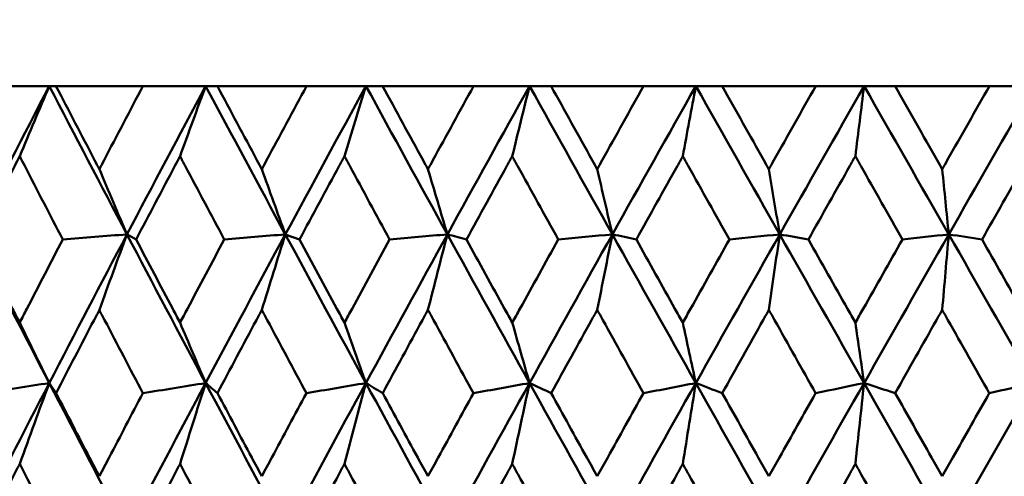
# Model space of a CAD drawing. Header units: millimetres. Extents: x 113 to 2969, y 62 to 2427.
# Tile 109 of 256: x 897.38 to 904.46, y 291.52 to 294.8. Entities that reach past the tile are written whole.
import ezdxf

# ---------------------------------------------------------------- set-up
doc = ezdxf.new("R2010")
doc.units = ezdxf.units.MM
doc.header["$LTSCALE"] = 12
doc.layers.add('Widoczne (ISO)', color=7, linetype='Continuous', lineweight=50)

msp = doc.modelspace()

# ---------------------------------------------------------------- linework, layer by layer
at = {"layer": 'Widoczne (ISO)'}
for p, q in [((897.1195, 294.3264), (897.5916, 294.3264)), ((897.5916, 294.3264), (897.6397, 294.3264)), ((898.2653, 294.3264), (897.6397, 294.3264)), ((898.2653, 294.3264), (898.7159, 294.3264)), ((898.7159, 294.3264), (898.7999, 294.3264)), ((899.4412, 294.3264), (898.7999, 294.3264)), ((899.4412, 294.3264), (899.8685, 294.3264)), ((899.8685, 294.3264), (899.988, 294.3264)), ((900.6426, 294.3264), (899.988, 294.3264)), ((900.6426, 294.3264), (901.0449, 294.3264)), ((901.0449, 294.3264), (901.1995, 294.3264)), ((901.8647, 294.3264), (901.1995, 294.3264)), ((901.8647, 294.3264), (902.2404, 294.3264)), ((902.2404, 294.3264), (902.4295, 294.3264)), ((903.1027, 294.3264), (902.4295, 294.3264)), ((903.1027, 294.3264), (903.4503, 294.3264)), ((903.4503, 294.3264), (903.6731, 294.3264)), ((904.3517, 294.3264), (903.6731, 294.3264)), ((904.3517, 294.3264), (904.6699, 294.3264)), ((899.2888, 293.2601), (899.391, 293.2237))]:
    msp.add_line(p, q, dxfattribs=at)
msp.add_circle((905.8943, 326.3264), 50, dxfattribs=at)
for points in [[(897.5916, 294.3264), (897.4067, 293.9712), (897.2233, 293.6157), (897.0414, 293.2601)], [(897.3787, 293.8221), (897.4495, 293.9906), (897.5205, 294.1587), (897.5916, 294.3264)], [(897.5916, 294.3264), (897.7765, 293.9712), (897.9626, 293.6157), (898.1498, 293.2601)], [(898.7159, 294.3264), (898.5259, 293.9712), (898.3372, 293.6157), (898.1498, 293.2601)], [(898.5318, 293.8221), (898.593, 293.9906), (898.6544, 294.1587), (898.7159, 294.3264)], [(898.7159, 294.3264), (898.9059, 293.9712), (899.0969, 293.6157), (899.2888, 293.2601)], [(899.8685, 294.3264), (899.6741, 293.9712), (899.4809, 293.6157), (899.2888, 293.2601)], [(899.714, 293.8221), (899.7653, 293.9906), (899.8168, 294.1587), (899.8685, 294.3264)], [(899.8685, 294.3264), (900.0628, 293.9712), (900.258, 293.6157), (900.4539, 293.2601)], [(901.0449, 294.3264), (900.8469, 293.9712), (900.6499, 293.6157), (900.4539, 293.2601)], [(900.9205, 293.8221), (900.9619, 293.9906), (901.0033, 294.1587), (901.0449, 294.3264)], [(901.0449, 294.3264), (901.2428, 293.9712), (901.4414, 293.6157), (901.6405, 293.2601)], [(902.2404, 294.3264), (902.0396, 293.9712), (901.8396, 293.6157), (901.6405, 293.2601)], [(902.1467, 293.8221), (902.1778, 293.9906), (902.2091, 294.1587), (902.2404, 294.3264)], [(902.2404, 294.3264), (902.4411, 293.9712), (902.6423, 293.6157), (902.8438, 293.2601)], [(903.4503, 294.3264), (903.2476, 293.9712), (903.0454, 293.6157), (902.8438, 293.2601)], [(903.3876, 293.8221), (903.4085, 293.9906), (903.4294, 294.1587), (903.4503, 294.3264)], [(903.4503, 294.3264), (903.6531, 293.9712), (903.856, 293.6157), (904.0592, 293.2601)], [(904.6699, 294.3264), (904.4659, 293.9712), (904.2623, 293.6157), (904.0592, 293.2601)], [(897.9514, 293.7287), (898.0174, 293.5723), (898.0836, 293.416), (898.1498, 293.2601)], [(899.1196, 293.7287), (899.1759, 293.5723), (899.2323, 293.416), (899.2888, 293.2601)], [(900.3145, 293.7287), (900.3609, 293.5723), (900.4074, 293.416), (900.4539, 293.2601)], [(901.5314, 293.7287), (901.5677, 293.5723), (901.6041, 293.416), (901.6405, 293.2601)], [(902.7656, 293.7287), (902.7916, 293.5723), (902.8177, 293.416), (902.8438, 293.2601)], [(904.0121, 293.7287), (904.0278, 293.5723), (904.0435, 293.416), (904.0592, 293.2601)], [(897.0414, 293.2601), (897.2234, 292.904), (897.4067, 292.5478), (897.5912, 292.1915)], [(898.1498, 293.2601), (897.9622, 292.904), (897.776, 292.5478), (897.5912, 292.1915)], [(898.1498, 293.2601), (897.9959, 293.248), (897.842, 293.2359), (897.6881, 293.2237)], [(897.9514, 292.7175), (898.0173, 292.8988), (898.0835, 293.0797), (898.1498, 293.2601)], [(898.1498, 293.2601), (898.3373, 292.904), (898.5259, 292.5478), (898.7155, 292.1915)], [(898.1498, 293.2601), (898.172, 293.248), (898.1941, 293.2359), (898.2162, 293.2237)], [(899.2888, 293.2601), (899.0965, 292.904), (898.9054, 292.5478), (898.7155, 292.1915)], [(899.2888, 293.2601), (899.1424, 293.248), (898.996, 293.2359), (898.8495, 293.2237)], [(899.1196, 292.7175), (899.1758, 292.8988), (899.2322, 293.0797), (899.2888, 293.2601)], [(899.2888, 293.2601), (899.481, 292.904), (899.6742, 292.5478), (899.8682, 292.1915)], [(900.4539, 293.2601), (900.2576, 292.904), (900.0624, 292.5478), (899.8682, 292.1915)], [(900.4539, 293.2601), (900.3155, 293.248), (900.1772, 293.2359), (900.0388, 293.2237)], [(900.3145, 292.7175), (900.3608, 292.8988), (900.4073, 293.0797), (900.4539, 293.2601)], [(900.4539, 293.2601), (900.6501, 292.904), (900.847, 292.5478), (901.0446, 292.1915)], [(900.4539, 293.2601), (900.4997, 293.248), (900.5455, 293.2359), (900.5914, 293.2237)], [(901.6405, 293.2601), (901.441, 292.904), (901.2424, 292.5478), (901.0446, 292.1915)], [(901.6405, 293.2601), (901.5107, 293.248), (901.3809, 293.2359), (901.2511, 293.2237)], [(901.5314, 292.7175), (901.5677, 292.8988), (901.604, 293.0797), (901.6405, 293.2601)], [(901.6405, 293.2601), (901.8398, 292.904), (902.0398, 292.5478), (902.2402, 292.1915)], [(901.6405, 293.2601), (901.6979, 293.248), (901.7553, 293.2359), (901.8127, 293.2237)], [(902.8438, 293.2601), (902.642, 292.904), (902.4407, 292.5478), (902.2402, 292.1915)], [(902.8438, 293.2601), (902.7231, 293.248), (902.6024, 293.2359), (902.4818, 293.2237)], [(902.7656, 292.7175), (902.7916, 292.8988), (902.8177, 293.0797), (902.8438, 293.2601)], [(902.8438, 293.2601), (903.0456, 292.904), (903.2477, 292.5478), (903.4502, 292.1915)], [(902.8438, 293.2601), (902.9126, 293.248), (902.9813, 293.2359), (903.0501, 293.2237)], [(904.0592, 293.2601), (903.8557, 292.904), (903.6527, 292.5478), (903.4502, 292.1915)], [(904.0592, 293.2601), (903.9481, 293.248), (903.837, 293.2359), (903.7259, 293.2237)], [(904.0121, 292.7175), (904.0278, 292.8988), (904.0435, 293.0797), (904.0592, 293.2601)], [(904.0592, 293.2601), (904.2626, 292.904), (904.4662, 292.5478), (904.6698, 292.1915)], [(904.0592, 293.2601), (904.139, 293.248), (904.2189, 293.2359), (904.2988, 293.2237)], [(897.3787, 292.6255), (897.4495, 292.4806), (897.5203, 292.3359), (897.5912, 292.1915)], [(898.5318, 292.6255), (898.593, 292.4806), (898.6542, 292.3359), (898.7155, 292.1915)], [(899.714, 292.6255), (899.7653, 292.4806), (899.8167, 292.3359), (899.8682, 292.1915)], [(900.9205, 292.6255), (900.9618, 292.4806), (901.0032, 292.3359), (901.0446, 292.1915)], [(902.1467, 292.6255), (902.1778, 292.4806), (902.209, 292.3359), (902.2402, 292.1915)], [(903.3876, 292.6255), (903.4085, 292.4806), (903.4293, 292.3359), (903.4502, 292.1915)], [(897.5912, 292.1915), (897.4062, 291.8348), (897.2226, 291.478), (897.0405, 291.1213)], [(897.5912, 292.1915), (897.4337, 292.1672), (897.2762, 292.1429), (897.1186, 292.1186)], [(897.3787, 291.6098), (897.4493, 291.8042), (897.5201, 291.9981), (897.5912, 292.1915)], [(897.5912, 292.1915), (897.6077, 292.1672), (897.6241, 292.1429), (897.6406, 292.1186)], [(897.5912, 292.1915), (897.7759, 291.8348), (897.9619, 291.478), (898.1491, 291.1213)], [(898.7155, 292.1915), (898.5254, 291.8348), (898.3366, 291.478), (898.1491, 291.1213)], [(898.7155, 292.1915), (898.5652, 292.1672), (898.4148, 292.1429), (898.2644, 292.1186)], [(898.5318, 291.6098), (898.5928, 291.8042), (898.6541, 291.9981), (898.7155, 292.1915)], [(898.7155, 292.1915), (898.7439, 292.1672), (898.7723, 292.1429), (898.8008, 292.1186)], [(898.7155, 292.1915), (898.9054, 291.8348), (899.0963, 291.478), (899.2882, 291.1213)], [(899.8682, 292.1915), (899.6738, 291.8348), (899.4804, 291.478), (899.2882, 291.1213)], [(899.8682, 292.1915), (899.7256, 292.1672), (899.5829, 292.1429), (899.4403, 292.1186)], [(899.714, 291.6098), (899.7652, 291.8042), (899.8166, 291.9981), (899.8682, 292.1915)], [(899.8682, 292.1915), (899.9084, 292.1672), (899.9487, 292.1429), (899.9889, 292.1186)], [(899.8682, 292.1915), (900.0624, 291.8348), (900.2575, 291.478), (900.4534, 291.1213)], [(901.0446, 292.1915), (900.8466, 291.8348), (900.6495, 291.478), (900.4534, 291.1213)], [(901.0446, 292.1915), (900.9103, 292.1672), (900.776, 292.1429), (900.6417, 292.1186)], [(900.9205, 291.6098), (900.9617, 291.8042), (901.0031, 291.9981), (901.0446, 292.1915)], [(901.0446, 292.1915), (901.0965, 292.1672), (901.1485, 292.1429), (901.2004, 292.1186)], [(901.0446, 292.1915), (901.2424, 291.8348), (901.4409, 291.478), (901.64, 291.1213)], [(902.2402, 292.1915), (902.0394, 291.8348), (901.8394, 291.478), (901.64, 291.1213)], [(902.2402, 292.1915), (902.1147, 292.1672), (901.9892, 292.1429), (901.8638, 292.1186)], [(902.1467, 291.6098), (902.1777, 291.8042), (902.2089, 291.9981), (902.2402, 292.1915)], [(902.2402, 292.1915), (902.3036, 292.1672), (902.367, 292.1429), (902.4304, 292.1186)], [(902.2402, 292.1915), (902.4408, 291.8348), (902.642, 291.478), (902.8435, 291.1213)], [(903.4502, 292.1915), (903.2474, 291.8348), (903.0452, 291.478), (902.8435, 291.1213)], [(903.4502, 292.1915), (903.3341, 292.1672), (903.2179, 292.1429), (903.1018, 292.1186)], [(903.3876, 291.6098), (903.4084, 291.8042), (903.4293, 291.9981), (903.4502, 292.1915)], [(903.4502, 292.1915), (903.5248, 292.1672), (903.5994, 292.1429), (903.6741, 292.1186)], [(903.4502, 292.1915), (903.6529, 291.8348), (903.8558, 291.478), (904.059, 291.1213)], [(904.6698, 292.1915), (904.4659, 291.8348), (904.2623, 291.478), (904.059, 291.1213)], [(904.6698, 292.1915), (904.5635, 292.1672), (904.4571, 292.1429), (904.3508, 292.1186)]]:
    msp.add_open_spline(points, degree=3, dxfattribs=at)
for points, knots in [([(897.6397, 294.3264), (897.7321, 294.1487), (897.8247, 293.9711), (897.9288, 293.7719), (897.9401, 293.7503), (897.9514, 293.7287)], [0, 0, 0, 0, 0.06135239, 0.06135239, 0.06879633, 0.06879633, 0.06879633, 0.06879633]), ([(897.9514, 293.7287), (897.9626, 293.7503), (897.9739, 293.7718), (898.0782, 293.971), (898.1716, 294.1487), (898.2653, 294.3264)], [0.05393723, 0.05393723, 0.05393723, 0.05393723, 0.06137399, 0.06137399, 0.12273355, 0.12273355, 0.12273355, 0.12273355]), ([(898.7999, 294.3264), (898.8946, 294.1487), (898.9896, 293.9711), (899.0964, 293.7719), (899.108, 293.7503), (899.1196, 293.7287)], [0, 0, 0, 0, 0.06135239, 0.06135239, 0.06879633, 0.06879633, 0.06879633, 0.06879633]), ([(899.1196, 293.7287), (899.1311, 293.7503), (899.1427, 293.7718), (899.2496, 293.971), (899.3452, 294.1487), (899.4412, 294.3264)], [0.05393723, 0.05393723, 0.05393723, 0.05393723, 0.06137399, 0.06137399, 0.12273355, 0.12273355, 0.12273355, 0.12273355]), ([(899.988, 294.3264), (900.0849, 294.1487), (900.1819, 293.9711), (900.2909, 293.7719), (900.3027, 293.7503), (900.3145, 293.7287)], [0, 0, 0, 0, 0.06135239, 0.06135239, 0.06879633, 0.06879633, 0.06879633, 0.06879633]), ([(900.3145, 293.7287), (900.3263, 293.7503), (900.3381, 293.7718), (900.4472, 293.971), (900.5448, 294.1487), (900.6426, 294.3264)], [0.05393723, 0.05393723, 0.05393723, 0.05393723, 0.06137399, 0.06137399, 0.12273355, 0.12273355, 0.12273355, 0.12273355]), ([(901.1995, 294.3264), (901.298, 294.1487), (901.3967, 293.9711), (901.5075, 293.7719), (901.5195, 293.7503), (901.5314, 293.7287)], [0, 0, 0, 0, 0.06135239, 0.06135239, 0.06879633, 0.06879633, 0.06879633, 0.06879633]), ([(901.5314, 293.7287), (901.5434, 293.7503), (901.5554, 293.7718), (901.6663, 293.971), (901.7654, 294.1487), (901.8647, 294.3264)], [0.05393723, 0.05393723, 0.05393723, 0.05393723, 0.06137399, 0.06137399, 0.12273355, 0.12273355, 0.12273355, 0.12273355]), ([(902.4295, 294.3264), (902.5293, 294.1487), (902.6292, 293.9711), (902.7413, 293.7719), (902.7535, 293.7503), (902.7656, 293.7287)], [0, 0, 0, 0, 0.06135239, 0.06135239, 0.06879633, 0.06879633, 0.06879633, 0.06879633]), ([(902.7656, 293.7287), (902.7777, 293.7503), (902.7899, 293.7718), (902.9021, 293.971), (903.0023, 294.1487), (903.1027, 294.3264)], [0.05393723, 0.05393723, 0.05393723, 0.05393723, 0.06137399, 0.06137399, 0.12273355, 0.12273355, 0.12273355, 0.12273355]), ([(903.6731, 294.3264), (903.7739, 294.1487), (903.8746, 293.9711), (903.9877, 293.7719), (903.9999, 293.7503), (904.0121, 293.7287)], [0, 0, 0, 0, 0.06135239, 0.06135239, 0.06879633, 0.06879633, 0.06879633, 0.06879633]), ([(904.0121, 293.7287), (904.0244, 293.7503), (904.0366, 293.7718), (904.1497, 293.971), (904.2506, 294.1487), (904.3517, 294.3264)], [0.05393723, 0.05393723, 0.05393723, 0.05393723, 0.06137399, 0.06137399, 0.12273355, 0.12273355, 0.12273355, 0.12273355]), ([(897.3787, 293.8221), (897.3668, 293.7989), (897.3548, 293.7757), (897.2521, 293.5763), (897.1618, 293.4), (897.0718, 293.2237)], [0.05804162, 0.05804162, 0.05804162, 0.05804162, 0.06605559, 0.06605559, 0.12689392, 0.12689392, 0.12689392, 0.12689392]), ([(897.6881, 293.2237), (897.5967, 293.4), (897.5056, 293.5762), (897.4027, 293.7757), (897.3907, 293.7989), (897.3787, 293.8221)], [0.00523804, 0.00523804, 0.00523804, 0.00523804, 0.06606705, 0.06606705, 0.07409033, 0.07409033, 0.07409033, 0.07409033]), ([(898.5318, 293.8221), (898.5195, 293.7989), (898.5072, 293.7757), (898.4017, 293.5763), (898.3088, 293.4), (898.2162, 293.2237)], [0.05804162, 0.05804162, 0.05804162, 0.05804162, 0.06605559, 0.06605559, 0.12689392, 0.12689392, 0.12689392, 0.12689392]), ([(898.8495, 293.2237), (898.7557, 293.4), (898.6621, 293.5762), (898.5564, 293.7757), (898.5441, 293.7989), (898.5318, 293.8221)], [0.00523804, 0.00523804, 0.00523804, 0.00523804, 0.06606705, 0.06606705, 0.07409033, 0.07409033, 0.07409033, 0.07409033]), ([(899.714, 293.8221), (899.7014, 293.7989), (899.6888, 293.7757), (899.5809, 293.5763), (899.4858, 293.4), (899.391, 293.2237)], [0.05804162, 0.05804162, 0.05804162, 0.05804162, 0.06605559, 0.06605559, 0.12689392, 0.12689392, 0.12689392, 0.12689392]), ([(900.0388, 293.2237), (899.9429, 293.4), (899.8473, 293.5762), (899.7392, 293.7757), (899.7266, 293.7989), (899.714, 293.8221)], [0.00523804, 0.00523804, 0.00523804, 0.00523804, 0.06606705, 0.06606705, 0.07409033, 0.07409033, 0.07409033, 0.07409033]), ([(900.9205, 293.8221), (900.9077, 293.7989), (900.8949, 293.7757), (900.7849, 293.5763), (900.688, 293.4), (900.5914, 293.2237)], [0.05804162, 0.05804162, 0.05804162, 0.05804162, 0.06605559, 0.06605559, 0.12689392, 0.12689392, 0.12689392, 0.12689392]), ([(901.2511, 293.2237), (901.1536, 293.4), (901.0562, 293.5762), (900.9462, 293.7757), (900.9333, 293.7989), (900.9205, 293.8221)], [0.00523804, 0.00523804, 0.00523804, 0.00523804, 0.06606705, 0.06606705, 0.07409033, 0.07409033, 0.07409033, 0.07409033]), ([(902.1467, 293.8221), (902.1337, 293.7989), (902.1207, 293.7757), (902.0092, 293.5763), (901.9108, 293.4), (901.8127, 293.2237)], [0.05804162, 0.05804162, 0.05804162, 0.05804162, 0.06605559, 0.06605559, 0.12689392, 0.12689392, 0.12689392, 0.12689392]), ([(902.4818, 293.2237), (902.383, 293.4), (902.2843, 293.5762), (902.1727, 293.7757), (902.1597, 293.7989), (902.1467, 293.8221)], [0.00523804, 0.00523804, 0.00523804, 0.00523804, 0.06606705, 0.06606705, 0.07409033, 0.07409033, 0.07409033, 0.07409033]), ([(903.3876, 293.8221), (903.3745, 293.7989), (903.3614, 293.7757), (903.2487, 293.5763), (903.1493, 293.4), (903.0501, 293.2237)], [0.05804162, 0.05804162, 0.05804162, 0.05804162, 0.06605559, 0.06605559, 0.12689392, 0.12689392, 0.12689392, 0.12689392]), ([(903.7259, 293.2237), (903.6263, 293.4), (903.5266, 293.5762), (903.4139, 293.7757), (903.4008, 293.7989), (903.3876, 293.8221)], [0.00523804, 0.00523804, 0.00523804, 0.00523804, 0.06606705, 0.06606705, 0.07409033, 0.07409033, 0.07409033, 0.07409033]), ([(904.6385, 293.8221), (904.6253, 293.7989), (904.6121, 293.7757), (904.4988, 293.5763), (904.3987, 293.4), (904.2988, 293.2237)], [0.05804162, 0.05804162, 0.05804162, 0.05804162, 0.06605559, 0.06605559, 0.12689392, 0.12689392, 0.12689392, 0.12689392]), ([(897.0718, 293.2237), (897.1566, 293.0578), (897.2417, 292.8919), (897.3443, 292.6924), (897.3615, 292.659), (897.3787, 292.6255)], [0.00418374, 0.00418374, 0.00418374, 0.00418374, 0.06147247, 0.06147247, 0.07302352, 0.07302352, 0.07302352, 0.07302352]), ([(897.3787, 292.6255), (897.3959, 292.6589), (897.4132, 292.6924), (897.516, 292.8918), (897.6019, 293.0578), (897.6881, 293.2237)], [0.04993807, 0.04993807, 0.04993807, 0.04993807, 0.0614821, 0.0614821, 0.11877783, 0.11877783, 0.11877783, 0.11877783]), ([(898.2162, 293.2237), (898.3035, 293.0578), (898.391, 292.8919), (898.4964, 292.6924), (898.5141, 292.659), (898.5318, 292.6255)], [0.00418374, 0.00418374, 0.00418374, 0.00418374, 0.06147247, 0.06147247, 0.07302352, 0.07302352, 0.07302352, 0.07302352]), ([(898.5318, 292.6255), (898.5495, 292.6589), (898.5672, 292.6924), (898.6729, 292.8918), (898.7611, 293.0578), (898.8495, 293.2237)], [0.04993807, 0.04993807, 0.04993807, 0.04993807, 0.0614821, 0.0614821, 0.11877783, 0.11877783, 0.11877783, 0.11877783]), ([(899.391, 293.2237), (899.4803, 293.0578), (899.5699, 292.8919), (899.6778, 292.6924), (899.6959, 292.659), (899.714, 292.6255)], [0.00418374, 0.00418374, 0.00418374, 0.00418374, 0.06147247, 0.06147247, 0.07302352, 0.07302352, 0.07302352, 0.07302352]), ([(899.714, 292.6255), (899.7321, 292.6589), (899.7502, 292.6924), (899.8582, 292.8918), (899.9484, 293.0578), (900.0388, 293.2237)], [0.04993807, 0.04993807, 0.04993807, 0.04993807, 0.0614821, 0.0614821, 0.11877783, 0.11877783, 0.11877783, 0.11877783]), ([(900.5914, 293.2237), (900.6825, 293.0578), (900.7738, 292.8919), (900.8836, 292.6924), (900.9021, 292.659), (900.9205, 292.6255)], [0.00418374, 0.00418374, 0.00418374, 0.00418374, 0.06147247, 0.06147247, 0.07302352, 0.07302352, 0.07302352, 0.07302352]), ([(900.9205, 292.6255), (900.9389, 292.6589), (900.9574, 292.6924), (901.0674, 292.8918), (901.1592, 293.0578), (901.2511, 293.2237)], [0.04993807, 0.04993807, 0.04993807, 0.04993807, 0.0614821, 0.0614821, 0.11877783, 0.11877783, 0.11877783, 0.11877783]), ([(901.8127, 293.2237), (901.9052, 293.0578), (901.9978, 292.8919), (902.1093, 292.6924), (902.128, 292.659), (902.1467, 292.6255)], [0.00418374, 0.00418374, 0.00418374, 0.00418374, 0.06147247, 0.06147247, 0.07302352, 0.07302352, 0.07302352, 0.07302352]), ([(902.1467, 292.6255), (902.1654, 292.6589), (902.1841, 292.6924), (902.2956, 292.8918), (902.3886, 293.0578), (902.4818, 293.2237)], [0.04993807, 0.04993807, 0.04993807, 0.04993807, 0.0614821, 0.0614821, 0.11877783, 0.11877783, 0.11877783, 0.11877783]), ([(903.0501, 293.2237), (903.1437, 293.0578), (903.2373, 292.8919), (903.3499, 292.6924), (903.3687, 292.659), (903.3876, 292.6255)], [0.00418374, 0.00418374, 0.00418374, 0.00418374, 0.06147247, 0.06147247, 0.07302352, 0.07302352, 0.07302352, 0.07302352]), ([(903.3876, 292.6255), (903.4065, 292.6589), (903.4254, 292.6924), (903.5381, 292.8918), (903.6319, 293.0578), (903.7259, 293.2237)], [0.04993807, 0.04993807, 0.04993807, 0.04993807, 0.0614821, 0.0614821, 0.11877783, 0.11877783, 0.11877783, 0.11877783]), ([(904.2988, 293.2237), (904.393, 293.0578), (904.4872, 292.8919), (904.6005, 292.6924), (904.6195, 292.659), (904.6385, 292.6255)], [0.00418374, 0.00418374, 0.00418374, 0.00418374, 0.06147247, 0.06147247, 0.07302352, 0.07302352, 0.07302352, 0.07302352]), ([(897.9514, 292.7175), (897.9386, 292.693), (897.9259, 292.6685), (897.8219, 292.4689), (897.7311, 292.2938), (897.6406, 292.1186)], [0.06241522, 0.06241522, 0.06241522, 0.06241522, 0.0708546, 0.0708546, 0.13127416, 0.13127416, 0.13127416, 0.13127416]), ([(898.2644, 292.1186), (898.1726, 292.2937), (898.081, 292.4689), (897.9769, 292.6685), (897.9641, 292.693), (897.9514, 292.7175)], [0.01044349, 0.01044349, 0.01044349, 0.01044349, 0.07085106, 0.07085106, 0.07930241, 0.07930241, 0.07930241, 0.07930241]), ([(899.1196, 292.7175), (899.1065, 292.693), (899.0934, 292.6685), (898.9869, 292.4689), (898.8937, 292.2938), (898.8008, 292.1186)], [0.06241522, 0.06241522, 0.06241522, 0.06241522, 0.0708546, 0.0708546, 0.13127416, 0.13127416, 0.13127416, 0.13127416]), ([(899.4403, 292.1186), (899.3463, 292.2937), (899.2525, 292.4689), (899.1457, 292.6685), (899.1326, 292.693), (899.1196, 292.7175)], [0.01044349, 0.01044349, 0.01044349, 0.01044349, 0.07085106, 0.07085106, 0.07930241, 0.07930241, 0.07930241, 0.07930241]), ([(900.3145, 292.7175), (900.3011, 292.693), (900.2878, 292.6685), (900.179, 292.4689), (900.0838, 292.2938), (899.9889, 292.1186)], [0.06241522, 0.06241522, 0.06241522, 0.06241522, 0.0708546, 0.0708546, 0.13127416, 0.13127416, 0.13127416, 0.13127416]), ([(900.6417, 292.1186), (900.5458, 292.2937), (900.4501, 292.4689), (900.3412, 292.6685), (900.3278, 292.693), (900.3145, 292.7175)], [0.01044349, 0.01044349, 0.01044349, 0.01044349, 0.07085106, 0.07085106, 0.07930241, 0.07930241, 0.07930241, 0.07930241]), ([(901.5314, 292.7175), (901.5179, 292.693), (901.5043, 292.6685), (901.3938, 292.4689), (901.297, 292.2938), (901.2004, 292.1186)], [0.06241522, 0.06241522, 0.06241522, 0.06241522, 0.0708546, 0.0708546, 0.13127416, 0.13127416, 0.13127416, 0.13127416]), ([(901.8638, 292.1186), (901.7665, 292.2937), (901.6693, 292.4689), (901.5586, 292.6685), (901.545, 292.693), (901.5314, 292.7175)], [0.01044349, 0.01044349, 0.01044349, 0.01044349, 0.07085106, 0.07085106, 0.07930241, 0.07930241, 0.07930241, 0.07930241]), ([(902.7656, 292.7175), (902.7519, 292.693), (902.7382, 292.6685), (902.6263, 292.4689), (902.5282, 292.2938), (902.4304, 292.1186)], [0.06241522, 0.06241522, 0.06241522, 0.06241522, 0.0708546, 0.0708546, 0.13127416, 0.13127416, 0.13127416, 0.13127416]), ([(903.1018, 292.1186), (903.0034, 292.2937), (902.9051, 292.4689), (902.7931, 292.6685), (902.7794, 292.693), (902.7656, 292.7175)], [0.01044349, 0.01044349, 0.01044349, 0.01044349, 0.07085106, 0.07085106, 0.07930241, 0.07930241, 0.07930241, 0.07930241]), ([(904.0121, 292.7175), (903.9983, 292.693), (903.9845, 292.6685), (903.8717, 292.4689), (903.7728, 292.2938), (903.6741, 292.1186)], [0.06241522, 0.06241522, 0.06241522, 0.06241522, 0.0708546, 0.0708546, 0.13127416, 0.13127416, 0.13127416, 0.13127416]), ([(904.3508, 292.1186), (904.2517, 292.2937), (904.1527, 292.4689), (904.0398, 292.6685), (904.026, 292.693), (904.0121, 292.7175)], [0.01044349, 0.01044349, 0.01044349, 0.01044349, 0.07085106, 0.07085106, 0.07930241, 0.07930241, 0.07930241, 0.07930241]), ([(897.6406, 292.1186), (897.7204, 291.9645), (897.8005, 291.8105), (897.9043, 291.6113), (897.9278, 291.5662), (897.9514, 291.521)], [0.00838421, 0.00838421, 0.00838421, 0.00838421, 0.06155515, 0.06155515, 0.07712864, 0.07712864, 0.07712864, 0.07712864]), ([(897.9514, 291.521), (897.9749, 291.5661), (897.9985, 291.6112), (898.1026, 291.8104), (898.1834, 291.9645), (898.2644, 292.1186)], [0.04598621, 0.04598621, 0.04598621, 0.04598621, 0.06155279, 0.06155279, 0.11473062, 0.11473062, 0.11473062, 0.11473062]), ([(898.8008, 292.1186), (898.8827, 291.9645), (898.9648, 291.8105), (899.0713, 291.6113), (899.0954, 291.5662), (899.1196, 291.521)], [0.00838421, 0.00838421, 0.00838421, 0.00838421, 0.06155515, 0.06155515, 0.07712864, 0.07712864, 0.07712864, 0.07712864]), ([(899.1196, 291.521), (899.1437, 291.5661), (899.1678, 291.6112), (899.2746, 291.8104), (899.3573, 291.9645), (899.4403, 292.1186)], [0.04598621, 0.04598621, 0.04598621, 0.04598621, 0.06155279, 0.06155279, 0.11473062, 0.11473062, 0.11473062, 0.11473062]), ([(899.9889, 292.1186), (900.0726, 291.9645), (900.1565, 291.8105), (900.2652, 291.6113), (900.2898, 291.5662), (900.3145, 291.521)], [0.00838421, 0.00838421, 0.00838421, 0.00838421, 0.06155515, 0.06155515, 0.07712864, 0.07712864, 0.07712864, 0.07712864]), ([(900.3145, 291.521), (900.3391, 291.5661), (900.3638, 291.6112), (900.4727, 291.8104), (900.5571, 291.9645), (900.6417, 292.1186)], [0.04598621, 0.04598621, 0.04598621, 0.04598621, 0.06155279, 0.06155279, 0.11473062, 0.11473062, 0.11473062, 0.11473062]), ([(901.2004, 292.1186), (901.2856, 291.9645), (901.3709, 291.8105), (901.4814, 291.6113), (901.5064, 291.5662), (901.5314, 291.521)], [0.00838421, 0.00838421, 0.00838421, 0.00838421, 0.06155515, 0.06155515, 0.07712864, 0.07712864, 0.07712864, 0.07712864]), ([(901.5314, 291.521), (901.5565, 291.5661), (901.5815, 291.6112), (901.6922, 291.8104), (901.7779, 291.9645), (901.8638, 292.1186)], [0.04598621, 0.04598621, 0.04598621, 0.04598621, 0.06155279, 0.06155279, 0.11473062, 0.11473062, 0.11473062, 0.11473062]), ([(902.4304, 292.1186), (902.5167, 291.9645), (902.6031, 291.8105), (902.7149, 291.6113), (902.7403, 291.5662), (902.7656, 291.521)], [0.00838421, 0.00838421, 0.00838421, 0.00838421, 0.06155515, 0.06155515, 0.07712864, 0.07712864, 0.07712864, 0.07712864]), ([(902.7656, 291.521), (902.791, 291.5661), (902.8163, 291.6112), (902.9283, 291.8104), (903.015, 291.9645), (903.1018, 292.1186)], [0.04598621, 0.04598621, 0.04598621, 0.04598621, 0.06155279, 0.06155279, 0.11473062, 0.11473062, 0.11473062, 0.11473062]), ([(903.6741, 292.1186), (903.7612, 291.9645), (903.8483, 291.8105), (903.961, 291.6113), (903.9866, 291.5662), (904.0121, 291.521)], [0.00838421, 0.00838421, 0.00838421, 0.00838421, 0.06155515, 0.06155515, 0.07712864, 0.07712864, 0.07712864, 0.07712864]), ([(904.0121, 291.521), (904.0377, 291.5661), (904.0632, 291.6112), (904.1761, 291.8104), (904.2634, 291.9645), (904.3508, 292.1186)], [0.04598621, 0.04598621, 0.04598621, 0.04598621, 0.06155279, 0.06155279, 0.11473062, 0.11473062, 0.11473062, 0.11473062]), ([(897.3787, 291.6098), (897.3658, 291.5845), (897.3528, 291.5593), (897.2507, 291.3599), (897.1619, 291.1859), (897.0735, 291.0118)], [0.06686277, 0.06686277, 0.06686277, 0.06686277, 0.07557848, 0.07557848, 0.13558897, 0.13558897, 0.13558897, 0.13558897]), ([(897.6864, 291.0118), (897.5966, 291.1858), (897.507, 291.3598), (897.4047, 291.5592), (897.3917, 291.5845), (897.3787, 291.6098)], [0.01556037, 0.01556037, 0.01556037, 0.01556037, 0.07555527, 0.07555527, 0.08428623, 0.08428623, 0.08428623, 0.08428623]), ([(898.5318, 291.6098), (898.5185, 291.5845), (898.5052, 291.5593), (898.4003, 291.3599), (898.309, 291.1859), (898.218, 291.0118)], [0.06686277, 0.06686277, 0.06686277, 0.06686277, 0.07557848, 0.07557848, 0.13558897, 0.13558897, 0.13558897, 0.13558897]), ([(898.8478, 291.0118), (898.7556, 291.1858), (898.6636, 291.3598), (898.5585, 291.5592), (898.5452, 291.5845), (898.5318, 291.6098)], [0.01556037, 0.01556037, 0.01556037, 0.01556037, 0.07555527, 0.07555527, 0.08428623, 0.08428623, 0.08428623, 0.08428623]), ([(899.714, 291.6098), (899.7003, 291.5845), (899.6867, 291.5593), (899.5794, 291.3599), (899.4859, 291.1859), (899.3927, 291.0118)], [0.06686277, 0.06686277, 0.06686277, 0.06686277, 0.07557848, 0.07557848, 0.13558897, 0.13558897, 0.13558897, 0.13558897]), ([(900.037, 291.0118), (899.9428, 291.1858), (899.8487, 291.3598), (899.7413, 291.5592), (899.7276, 291.5845), (899.714, 291.6098)], [0.01556037, 0.01556037, 0.01556037, 0.01556037, 0.07555527, 0.07555527, 0.08428623, 0.08428623, 0.08428623, 0.08428623]), ([(900.9205, 291.6098), (900.9066, 291.5845), (900.8928, 291.5593), (900.7835, 291.3599), (900.6882, 291.1859), (900.5932, 291.0118)], [0.06686277, 0.06686277, 0.06686277, 0.06686277, 0.07557848, 0.07557848, 0.13558897, 0.13558897, 0.13558897, 0.13558897]), ([(901.2493, 291.0118), (901.1534, 291.1858), (901.0577, 291.3598), (900.9483, 291.5592), (900.9344, 291.5845), (900.9205, 291.6098)], [0.01556037, 0.01556037, 0.01556037, 0.01556037, 0.07555527, 0.07555527, 0.08428623, 0.08428623, 0.08428623, 0.08428623]), ([(902.1467, 291.6098), (902.1326, 291.5845), (902.1185, 291.5593), (902.0077, 291.3599), (901.911, 291.1859), (901.8145, 291.0118)], [0.06686277, 0.06686277, 0.06686277, 0.06686277, 0.07557848, 0.07557848, 0.13558897, 0.13558897, 0.13558897, 0.13558897]), ([(902.4799, 291.0118), (902.3828, 291.1858), (902.2858, 291.3598), (902.1749, 291.5592), (902.1608, 291.5845), (902.1467, 291.6098)], [0.01556037, 0.01556037, 0.01556037, 0.01556037, 0.07555527, 0.07555527, 0.08428623, 0.08428623, 0.08428623, 0.08428623]), ([(903.3876, 291.6098), (903.3734, 291.5845), (903.3592, 291.5593), (903.2472, 291.3599), (903.1495, 291.1859), (903.052, 291.0118)], [0.06686277, 0.06686277, 0.06686277, 0.06686277, 0.07557848, 0.07557848, 0.13558897, 0.13558897, 0.13558897, 0.13558897]), ([(903.724, 291.0118), (903.6261, 291.1858), (903.5282, 291.3598), (903.4161, 291.5592), (903.4019, 291.5845), (903.3876, 291.6098)], [0.01556037, 0.01556037, 0.01556037, 0.01556037, 0.07555527, 0.07555527, 0.08428623, 0.08428623, 0.08428623, 0.08428623]), ([(904.6385, 291.6098), (904.6242, 291.5845), (904.6099, 291.5593), (904.4972, 291.3599), (904.3989, 291.1859), (904.3007, 291.0118)], [0.06686277, 0.06686277, 0.06686277, 0.06686277, 0.07557848, 0.07557848, 0.13558897, 0.13558897, 0.13558897, 0.13558897])]:
    msp.add_open_spline(points, degree=3, knots=knots, dxfattribs=at)

doc.saveas('drawing.dxf')
